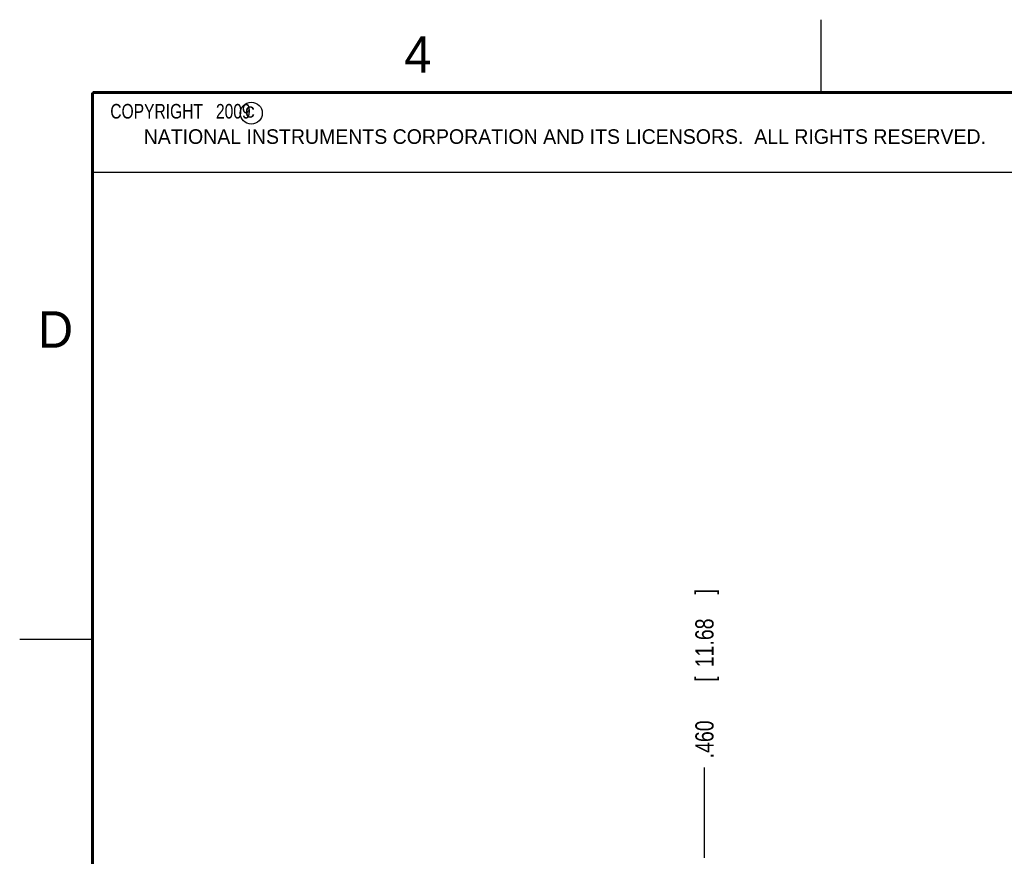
# Model space of a CAD drawing. Header units: inches. Extents: x 0 to 22, y 0 to 17.
# Tile 20 of 36: x 0 to 6.8, y 11.3 to 17. Entities that reach past the tile are written whole.
import ezdxf

# ---------------------------------------------------------------- set-up
doc = ezdxf.new("R2010")
doc.units = ezdxf.units.IN
doc.header["$LTSCALE"] = 1.21
doc.header["$MEASUREMENT"] = 0
doc.layers.get('0').update_dxf_attribs({"linetype": 'CONTINUOUS'})
doc.layers.add('DIMENSIONS', color=7, linetype='CONTINUOUS')
doc.styles.get("Standard").update_dxf_attribs({"font": 'txt', "width": 0.8})
doc.dimstyles.new('DIMSTYLE_2', dxfattribs={"dimtxt": 0.125, "dimasz": 0.18, "dimexe": 0.18, "dimexo": 0.0625, "dimgap": 0.09, "dimtad": 0, "dimtih": 1, "dimtoh": 1, "dimdec": 3, "dimzin": 4, "dimdsep": 46, "dimtxsty": 'STANDARD', "dimblk": '_FILLED', "dimblk1": '_FILLED', "dimblk2": '_FILLED', "dimcen": 0.09, "dimadec": 0, "dimazin": 0, "dimtp": 0.01, "dimtm": 0.01, "dimtfac": 1, "dimtdec": 3, "dimtofl": 0, "dimtmove": 0, "dimatfit": 3, "dimldrblk": '_FILLED', "dimfxl": 1, "dimtolj": 1, "dimtzin": 4, "dimarcsym": 0})

# ---------------------------------------------------------------- blocks, each defined once
blk = doc.blocks.new('*D14')
at = {"layer": 'DIMENSIONS', "color": 2, "linetype": 'CONTINUOUS'}
blk.add_line((4.6995, 11.2497), (4.6995, 11.8698), dxfattribs=at)
at = {"layer": 'DIMENSIONS', "color": 2, "linetype": 'CONTINUOUS', "width": 0.8}
for s, p in [(']', (4.762, 13.0573)), ('11.68', (4.762, 12.5573)), ('[', (4.762, 12.4573)), ('.460', (4.762, 11.9323))]:
    blk.add_text(s, height=0.125, rotation=90, dxfattribs=at).set_placement(p)
blk = doc.blocks.new('_FILLED')
at = {"color": 0, "linetype": 'BYBLOCK'}
blk.add_solid([(0, 0), (-1, 0.174), (-1, -0.174)], dxfattribs=at)

msp = doc.modelspace()

# ---------------------------------------------------------------- linework, layer by layer
at = {"color": 2, "linetype": 'CONTINUOUS'}
for p, q in [((5.5, 16.5), (5.5, 17)), ((0.4999, 16.5), (9.1249, 16.5)), ((0.4999, 16.5), (0.4999, 15.9531)), ((0.4999, 15.9531), (9.1249, 15.9531)), ((0, 12.75), (0.5, 12.75))]:
    msp.add_line(p, q, dxfattribs=at)
at = {"color": 7, "linetype": 'CONTINUOUS', "const_width": 0.02}
for points in [[(0.5, 16.5), (0.5, 0.5)], [(21.5, 16.5), (0.5, 16.5)]]:
    msp.add_lwpolyline(points, dxfattribs=at)
at = {"color": 2, "linetype": 'CONTINUOUS'}
msp.add_circle((1.5893, 16.359), 0.0754, dxfattribs=at)

# ---------------------------------------------------------------- texts
for s, height, p in [('4', 0.25, (2.64, 16.6369)), ('c', 0.1, (1.5463, 16.328)), ('NATIONAL INSTRUMENTS CORPORATION AND ITS LICENSORS.  ALL RIGHTS RESERVED.', 0.1, (0.851, 16.1482)), ('D', 0.25, (0.125, 14.75))]:
    msp.add_text(s, height=height, dxfattribs=at).set_placement(p)
at = {"color": 2, "linetype": 'CONTINUOUS', "insert": (0.5624, 16.4219), "char_height": 0.1, "width": 1.44, "attachment_point": 1}
msp.add_mtext('  COPYRIGHT   2009', dxfattribs=at)

# ---------------------------------------------------------------- dimensions: what is measured, and where the dimension line sits
at = {"layer": 'DIMENSIONS', "color": 2, "linetype": 'CONTINUOUS'}
dim = msp.add_ordinate_dim(feature_location=(4.6995, 11.2497), offset=(0, 0.6201), dtype=1, origin=(4.2396, 6.2359), dimstyle='DIMSTYLE_2', dxfattribs=at)
dim.commit()
dim.dimension.update_dxf_attribs({"geometry": '*D14', "text_midpoint": (4.6995, 12.5448)})

doc.saveas('drawing.dxf')
